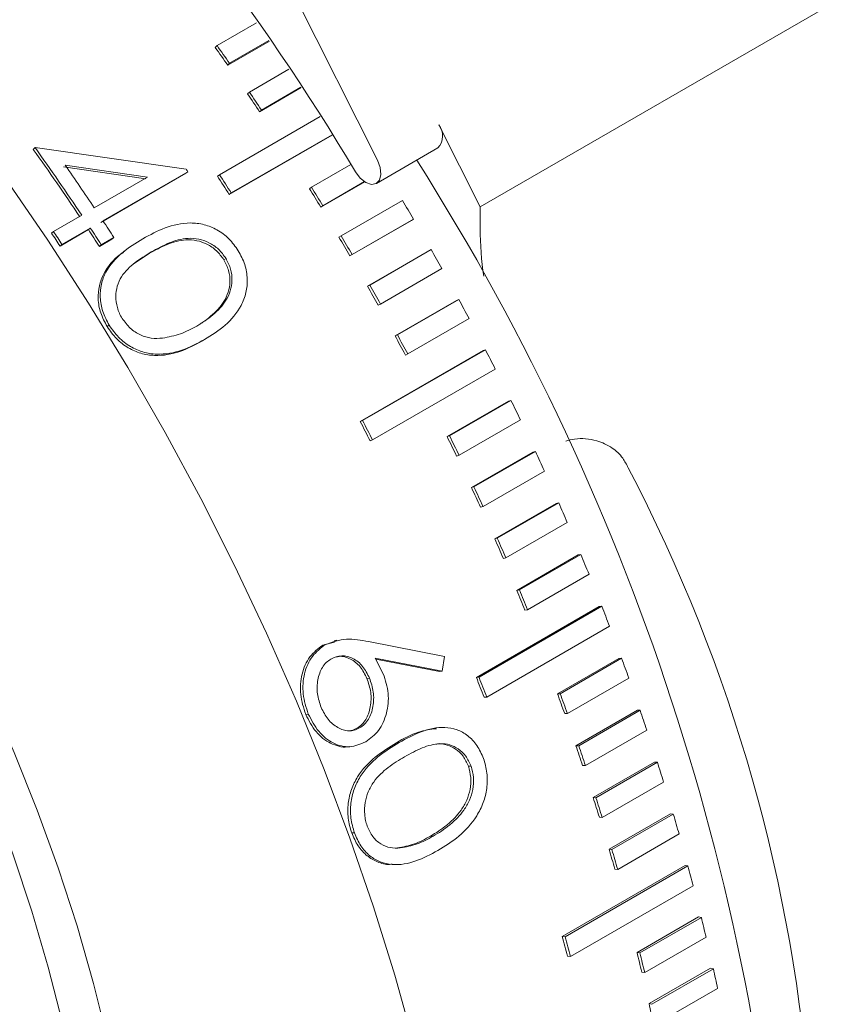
# Model space of a CAD drawing. Header units: inches. Extents: x 0.03 to 5.47, y 0.02 to 4.23.
# Tile 28 of 32: x 5.0809 to 5.1748, y 3.8606 to 3.974. Entities that reach past the tile are written whole.
import ezdxf

# ---------------------------------------------------------------- set-up
doc = ezdxf.new("R2010")
doc.units = ezdxf.units.IN
doc.header["$LTSCALE"] = 0.5
doc.header["$MEASUREMENT"] = 0

msp = doc.modelspace()

# ---------------------------------------------------------------- linework, layer by layer
at = {"color": 7, "linetype": 'Continuous', "lineweight": 18}
for p, q in [((5.1221011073, 3.9578539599), (5.0906680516, 4.0201963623)), ((5.1339318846, 3.9524958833), (5.2099458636, 3.9963778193)), ((5.1036223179, 3.9710488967), (5.1081712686, 3.9736749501)), ((5.1034162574, 3.9708360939), (5.1036223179, 3.9710488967)), ((5.1096454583, 3.9715808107), (5.1048458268, 3.9688100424)), ((5.1096025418, 3.9716422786), (5.1050556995, 3.9690174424)), ((5.1048458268, 3.9688100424), (5.1050556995, 3.9690174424)), ((5.1073450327, 3.9657014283), (5.1118888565, 3.9683245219)), ((5.1071290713, 3.9655028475), (5.1073450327, 3.9657014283)), ((5.1133153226, 3.9662087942), (5.1085214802, 3.9634413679)), ((5.113283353, 3.9662566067), (5.1087411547, 3.9636344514)), ((5.1085214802, 3.9634413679), (5.1087411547, 3.9636344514)), ((5.1038977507, 3.9561809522), (5.1155087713, 3.9628838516)), ((5.1339318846, 3.9524958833), (5.1291721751, 3.9619360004)), ((5.1168863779, 3.9607494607), (5.1050257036, 3.9539024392)), ((5.1168647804, 3.9607832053), (5.1052549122, 3.954080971)), ((5.0826642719, 3.9593066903), (5.0824586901, 3.9590932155)), ((5.0826642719, 3.9593066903), (5.1000682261, 3.9568322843)), ((5.1219849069, 3.9551818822), (5.1290559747, 3.9592639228)), ((5.0954077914, 3.9557218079), (5.0859236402, 3.9570717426)), ((5.095627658, 3.9559146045), (5.086134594, 3.9572775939)), ((5.1000467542, 3.9563397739), (5.0902560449, 3.9506877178)), ((5.1002692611, 3.9565286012), (5.0904785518, 3.950876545)), ((5.1002692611, 3.9565286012), (5.1000467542, 3.9563397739)), ((5.1144892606, 3.9547402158), (5.1190265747, 3.9573595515)), ((5.089485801, 3.9523689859), (5.095627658, 3.9559146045)), ((5.1036721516, 3.9559968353), (5.1038977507, 3.9561809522)), ((5.1206310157, 3.9553692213), (5.1155673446, 3.9524460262)), ((5.1206097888, 3.9553830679), (5.115805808, 3.9526097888)), ((5.1050257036, 3.9539024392), (5.1052549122, 3.954080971)), ((5.1142542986, 3.9545707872), (5.1144892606, 3.9547402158)), ((5.1179020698, 3.9491398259), (5.1249731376, 3.9532218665)), ((5.1155673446, 3.9524460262), (5.115805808, 3.9526097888)), ((5.1339318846, 3.9499887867), (5.1339318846, 3.9524958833)), ((5.0847717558, 3.9496476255), (5.0880353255, 3.9515316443)), ((5.1260000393, 3.9509147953), (5.1189289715, 3.9468327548)), ((5.1262474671, 3.9510635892), (5.1191763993, 3.9469815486)), ((5.1260000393, 3.9509147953), (5.1262474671, 3.9510635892)), ((5.0847717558, 3.9496476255), (5.0845518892, 3.949454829)), ((5.0888055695, 3.9498503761), (5.0855419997, 3.9479663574)), ((5.0890280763, 3.9500392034), (5.0857645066, 3.9481551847)), ((5.0890280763, 3.9500392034), (5.0888055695, 3.9498503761)), ((5.0915177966, 3.9487644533), (5.0900673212, 3.9479271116)), ((5.0917436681, 3.9489481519), (5.0902931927, 3.9481108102)), ((5.0917436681, 3.9489481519), (5.0915177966, 3.9487644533)), ((5.1176580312, 3.948985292), (5.1179020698, 3.9491398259)), ((5.0857645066, 3.9481551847), (5.0855419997, 3.9479663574)), ((5.0902931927, 3.9481108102), (5.0900673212, 3.9479271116)), ((5.0930705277, 3.9474765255), (5.0928379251, 3.9472940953)), ((5.1209502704, 3.9433291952), (5.1280213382, 3.9474112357)), ((5.1212030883, 3.9434686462), (5.1282741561, 3.9475506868)), ((5.1280213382, 3.9474112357), (5.1282741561, 3.9475506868)), ((5.0958119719, 3.9471127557), (5.0940017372, 3.9459192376)), ((5.1044151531, 3.9463719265), (5.1046531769, 3.9465364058)), ((5.1189289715, 3.9468327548), (5.1191763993, 3.9469815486)), ((5.129504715, 3.9453671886), (5.1224336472, 3.941285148)), ((5.1209502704, 3.9433291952), (5.1212030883, 3.9434686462)), ((5.1241270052, 3.9376093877), (5.131198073, 3.9416914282)), ((5.1243882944, 3.9377335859), (5.1314593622, 3.9418156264)), ((5.131198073, 3.9416914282), (5.1314593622, 3.9418156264)), ((5.1221775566, 3.9411515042), (5.1224336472, 3.941285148)), ((5.1326446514, 3.9396095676), (5.1255735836, 3.935527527)), ((5.091204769, 3.9388423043), (5.090966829, 3.9386776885)), ((5.102191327, 3.93719649), (5.1019439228, 3.937047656)), ((5.1020806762, 3.9371296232), (5.1023261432, 3.9372772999)), ((5.1241270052, 3.9376093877), (5.1243882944, 3.9377335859)), ((5.1201132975, 3.9277507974), (5.1342554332, 3.9359148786)), ((5.1203827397, 3.9278595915), (5.1345248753, 3.9360236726)), ((5.1342554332, 3.9359148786), (5.1345248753, 3.9360236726)), ((5.1253091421, 3.935409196), (5.1255735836, 3.935527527)), ((5.1356634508, 3.9337977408), (5.1215213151, 3.9256336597)), ((5.130118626, 3.9260065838), (5.1371896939, 3.9300886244)), ((5.1303958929, 3.9260998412), (5.1374669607, 3.9301818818)), ((5.1374669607, 3.9301818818), (5.1371896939, 3.9300886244)), ((5.1385574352, 3.9279387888), (5.1314863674, 3.9238567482)), ((5.1201132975, 3.9277507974), (5.1203827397, 3.9278595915)), ((5.1303958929, 3.9260998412), (5.130118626, 3.9260065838)), ((5.1212488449, 3.9255307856), (5.1215213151, 3.9256336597)), ((5.1314863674, 3.9238567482), (5.1312062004, 3.9237694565)), ((5.1329262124, 3.9201377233), (5.1399972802, 3.9242197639)), ((5.1332109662, 3.9202153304), (5.140282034, 3.924297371)), ((5.1399972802, 3.9242197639), (5.140282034, 3.924297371)), ((5.141323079, 3.9220398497), (5.1342520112, 3.9179578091)), ((5.1329262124, 3.9201377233), (5.1332109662, 3.9202153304)), ((5.1339644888, 3.9178862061), (5.1342520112, 3.9179578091)), ((5.135603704, 3.9142334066), (5.1426747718, 3.9183154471)), ((5.1358955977, 3.9142952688), (5.1429666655, 3.9183773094)), ((5.1426747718, 3.9183154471), (5.1429666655, 3.9183773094)), ((5.1439570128, 3.9161081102), (5.136885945, 3.9120260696)), ((5.135603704, 3.9142334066), (5.1358955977, 3.9142952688)), ((5.1381478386, 3.908300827), (5.1452189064, 3.9123828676)), ((5.1384465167, 3.9083468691), (5.1455175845, 3.9124289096)), ((5.1452189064, 3.9123828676), (5.1455175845, 3.9124289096)), ((5.1365914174, 3.9119702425), (5.136885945, 3.9120260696)), ((5.1464560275, 3.910150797), (5.1393849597, 3.9060687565)), ((5.1381478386, 3.908300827), (5.1384465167, 3.9083468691)), ((5.133484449, 3.8982651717), (5.1476265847, 3.9064292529)), ((5.1337895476, 3.8982953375), (5.1479316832, 3.9064594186)), ((5.1476265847, 3.9064292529), (5.1479316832, 3.9064594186)), ((5.1390837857, 3.9060287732), (5.1393849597, 3.9060687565)), ((5.1488170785, 3.9041751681), (5.1346749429, 3.896011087)), ((5.1157886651, 3.9019872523), (5.1171578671, 3.9023402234)), ((5.1160813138, 3.9020473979), (5.1157886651, 3.9019872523)), ((5.1174125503, 3.9025474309), (5.1171232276, 3.9024886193)), ((5.1210706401, 3.9023887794), (5.1298004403, 3.9006801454)), ((5.1218434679, 3.9004926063), (5.1227684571, 3.8986855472)), ((5.1295434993, 3.8989763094), (5.1218434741, 3.9004926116)), ((5.1292410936, 3.898939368), (5.1219047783, 3.9003728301)), ((5.1298004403, 3.9006801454), (5.1295434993, 3.8989763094)), ((5.1428238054, 3.8963798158), (5.1498948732, 3.9004618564)), ((5.1431349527, 3.8963940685), (5.1502060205, 3.9004761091)), ((5.1498948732, 3.9004618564), (5.1502060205, 3.9004761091)), ((5.1295434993, 3.8989763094), (5.1292410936, 3.898939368)), ((5.1208767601, 3.898145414), (5.1211756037, 3.8981910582)), ((5.133484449, 3.8982651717), (5.1337895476, 3.8982953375)), ((5.1510372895, 3.8981885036), (5.1439662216, 3.8941064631)), ((5.1428238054, 3.8963798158), (5.1431349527, 3.8963940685)), ((5.1343674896, 3.8959869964), (5.1346749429, 3.896011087)), ((5.114127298, 3.894054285), (5.1138283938, 3.8940087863)), ((5.1436528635, 3.8940982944), (5.1439662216, 3.8941064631)), ((5.1449499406, 3.8904059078), (5.1520210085, 3.8944879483)), ((5.1452667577, 3.89040423), (5.1523378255, 3.8944862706)), ((5.1520210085, 3.8944879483), (5.1523378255, 3.8944862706)), ((5.1197342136, 3.892413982), (5.1200375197, 3.8924486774)), ((5.1291761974, 3.8924899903), (5.1288744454, 3.8924671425)), ((5.1531139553, 3.8921980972), (5.1460428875, 3.8881160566)), ((5.1188276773, 3.8902737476), (5.119136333, 3.8903053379)), ((5.1449499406, 3.8904059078), (5.1452667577, 3.89040423)), ((5.1469313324, 3.8844327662), (5.1540024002, 3.8885148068)), ((5.1472534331, 3.8844151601), (5.1543245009, 3.8884972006)), ((5.1540024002, 3.8885148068), (5.1543245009, 3.8884972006)), ((5.1325614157, 3.8880451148), (5.1328744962, 3.8880540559)), ((5.1457240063, 3.8881238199), (5.1460428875, 3.8881160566)), ((5.1550445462, 3.886211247), (5.1479734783, 3.8821292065)), ((5.1469313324, 3.8844327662), (5.1472534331, 3.8844151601)), ((5.1476494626, 3.8821528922), (5.1479734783, 3.8821292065)), ((5.1487655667, 3.8784676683), (5.1558366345, 3.8825497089)), ((5.1490925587, 3.8784341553), (5.1561636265, 3.8825161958)), ((5.1558366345, 3.8825497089), (5.1561636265, 3.8825161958)), ((5.1194377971, 3.8803636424), (5.1191247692, 3.8803545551)), ((5.1281938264, 3.8799829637), (5.1285112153, 3.8799796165)), ((5.1568267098, 3.880235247), (5.149755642, 3.8761532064)), ((5.1244015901, 3.8786217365), (5.1247183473, 3.8786202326)), ((5.1487655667, 3.8784676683), (5.1490925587, 3.8784341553)), ((5.1237918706, 3.8767094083), (5.1241171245, 3.8767042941)), ((5.143379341, 3.8684358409), (5.1575214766, 3.876599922)), ((5.1437108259, 3.8683864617), (5.1578529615, 3.8765505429)), ((5.1494268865, 3.8761927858), (5.149755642, 3.8761532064)), ((5.1575214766, 3.876599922), (5.1578529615, 3.8765505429)), ((5.1584582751, 3.8742773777), (5.1443161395, 3.8661132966)), ((5.1519838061, 3.8665906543), (5.1590548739, 3.8706726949)), ((5.1523193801, 3.8665254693), (5.1593904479, 3.8706075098)), ((5.1593904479, 3.8706075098), (5.1590548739, 3.8706726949)), ((5.143379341, 3.8684358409), (5.1437108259, 3.8683864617)), ((5.1599372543, 3.8683448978), (5.1528661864, 3.8642628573)), ((5.1439830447, 3.8661687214), (5.1443161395, 3.8661132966)), ((5.1523193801, 3.8665254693), (5.1519838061, 3.8665906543)), ((5.1533638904, 3.8606932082), (5.1604349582, 3.8647752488)), ((5.1537031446, 3.8606122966), (5.1607742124, 3.8646943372)), ((5.1604349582, 3.8647752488), (5.1607742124, 3.8646943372)), ((5.1528661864, 3.8642628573), (5.1525291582, 3.8643340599)), ((5.1612618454, 3.8624450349), (5.1541907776, 3.8583629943)), ((5.1533638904, 3.8606932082), (5.1537031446, 3.8606122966))]:
    msp.add_line(p, q, dxfattribs=at)
at = {"color": 7, "linetype": 'Continuous', "lineweight": 18, "flags": 128}
for points in [[(5.0636775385, 3.9759494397), (5.069016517, 3.9694015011), (5.0742111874, 3.9626558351), (5.079250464, 3.9557268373), (5.0841235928, 3.9486292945), (5.0888201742, 3.9413783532), (5.0933301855, 3.9339894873), (5.0976440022, 3.926478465), (5.1017524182, 3.9188613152), (5.1056466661, 3.9111542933), (5.1093184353, 3.9033738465), (5.11275989, 3.8955365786), (5.1159636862, 3.8876592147), (5.1189229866, 3.8797585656), (5.1216314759, 3.8718514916), (5.1240833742, 3.8639548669), (5.126273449, 3.8560855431)], [(5.0175902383, 3.9739615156), (5.0226492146, 3.9698489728), (5.027643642, 3.9654536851), (5.0325583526, 3.9607890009), (5.0373784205, 3.9558690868), (5.0420892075, 3.9507088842), (5.046676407, 3.9453240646), (5.0511260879, 3.9397309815), (5.0554247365, 3.9339466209), (5.059559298, 3.9279885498), (5.063517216, 3.9218748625), (5.0672864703, 3.9156241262), (5.0708556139, 3.9092553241), (5.0742138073, 3.9027877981), (5.0773508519, 3.8962411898), (5.0802572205, 3.8896353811), (5.0829240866, 3.8829904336), (5.0853433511, 3.8763265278), (5.0875076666, 3.8696639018), (5.0894104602, 3.8630227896), (5.0910459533, 3.8564233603)], [(5.0895939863, 3.8335461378), (5.0890725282, 3.839616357), (5.0882683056, 3.8458063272), (5.0871839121, 3.8520960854), (5.0858228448, 3.8584653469), (5.0841894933, 3.8648935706), (5.0822891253, 3.871360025), (5.0801278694, 3.8778438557), (5.0777126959, 3.8843241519), (5.0750513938, 3.8907800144), (5.0721525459, 3.8971906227), (5.0690255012, 3.9035353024), (5.0656803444, 3.9097935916), (5.0621278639, 3.9159453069), (5.0583795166, 3.9219706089), (5.054447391, 3.9278500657), (5.0503441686, 3.9335647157), (5.0460830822, 3.9390961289), (5.0416778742, 3.9444264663), (5.0371427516, 3.9495385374), (5.0324923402, 3.9544158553), (5.027741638, 3.9590426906), (5.0229059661, 3.9634041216), (5.0180009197, 3.9674860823)], [(5.1195524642, 3.956512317), (5.1201140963, 3.9557941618), (5.1207615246, 3.9552905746), (5.1214052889, 3.9550711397), (5.1219564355, 3.9551661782), (5.1223388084, 3.9555625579), (5.1224995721, 3.9562055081), (5.1224165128, 3.9570061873), (5.1221011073, 3.9578539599)]]:
    msp.add_lwpolyline(points, dxfattribs=at)
at = {"color": 7, "linetype": 'Continuous', "lineweight": 18}
for centre, radius, start, end in [((4.8858910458, 3.8175127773), 0.2718796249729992, 30.7473927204, 57.8513551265), ((4.8447412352, 3.7868625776), 0.3177168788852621, 34.9823788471, 35.4307384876), ((4.8452236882, 3.7871396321), 0.3168718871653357, 34.9823788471, 35.4307384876), ((4.8426790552, 3.7853813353), 0.3199649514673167, 33.8139935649, 34.2594590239), ((4.8421898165, 3.785099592), 0.3208181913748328, 33.813993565, 34.2594590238), ((5.1275318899, 3.9606687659), 0.0020727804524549, 317.3313207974, 37.6885834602), ((4.8231697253, 3.7742472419), 0.3184317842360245, 33.7890444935, 35.484905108), ((4.8226838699, 3.7739677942), 0.3192809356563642, 33.7890444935, 35.484905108), ((4.892984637, 3.8096390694), 0.2766745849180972, 2.8859817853, 32.3911825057), ((4.823444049, 3.7743351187), 0.3201160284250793, 33.7902486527, 34.8540552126), ((4.8316807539, 3.7789442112), 0.3219875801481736, 33.4717378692, 33.5365443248), ((4.8336588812, 3.7800099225), 0.3223019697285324, 32.6518470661, 33.095156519), ((4.833164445, 3.7797247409), 0.3231614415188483, 32.651847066, 33.0951565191), ((4.8394085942, 3.7832553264), 0.3238659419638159, 31.4940266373, 31.9359077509), ((4.8389106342, 3.7829679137), 0.3247295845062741, 31.4940266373, 31.9359077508), ((4.8453133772, 3.7866447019), 0.3255111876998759, 30.3386406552, 30.7798141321), ((4.8215003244, 3.773035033), 0.3224544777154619, 33.0618493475, 33.4716560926), ((4.8173974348, 3.7707175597), 0.3217219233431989, 33.4716848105, 33.7909072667), ((4.8205427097, 3.7724818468), 0.3215968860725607, 33.0618493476, 33.4716560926), ((4.8200498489, 3.7721976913), 0.3224544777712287, 33.0618493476, 33.4716560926), ((5.1745571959, 3.9501486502), 0.0406256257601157, 180.2254618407, 188.0280353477), ((4.8178886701, 3.771000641), 0.3208662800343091, 33.4716848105, 33.7909072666), ((4.8387420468, 3.7828511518), 0.3246454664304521, 30.3386406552, 30.7798141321), ((4.8382423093, 3.7825626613), 0.3255111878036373, 30.3386406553, 30.779814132), ((4.8453232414, 3.7866489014), 0.3255005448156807, 29.1838093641, 29.6249924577), ((4.8387518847, 3.7828553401), 0.3246348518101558, 29.1838093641, 29.6249924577), ((4.8382521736, 3.7825668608), 0.3255005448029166, 29.1838093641, 29.6249924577), ((4.8460271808, 3.7870348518), 0.324697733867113, 28.0276557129, 28.4695657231), ((4.839453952, 3.7832402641), 0.323834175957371, 28.0276557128, 28.4695657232), ((4.838956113, 3.7829528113), 0.3246977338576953, 28.0276557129, 28.4695657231), ((4.8474351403, 3.787771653), 0.3231086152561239, 26.8682962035, 27.3116539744), ((4.849550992, 3.7888255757), 0.3207447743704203, 25.7038317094, 26.1493651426), ((4.833787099, 3.779893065), 0.3222492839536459, 26.8682962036, 27.3116539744), ((4.8332930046, 3.7796075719), 0.3231086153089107, 26.8682962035, 27.3116539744), ((4.8429683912, 3.7850262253), 0.3198917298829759, 25.7038317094, 26.1493651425), ((4.8424799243, 3.7847435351), 0.3207447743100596, 25.7038317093, 26.1493651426), ((4.85237247, 3.790160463), 0.3176234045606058, 24.5323382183, 24.9807858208), ((4.9838305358, 3.835090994), 0.1885827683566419, 340.722436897, 27.5810270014), ((4.8457823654, 3.7863575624), 0.3167786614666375, 24.5323382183, 24.9807858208), ((4.8453014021, 3.7860784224), 0.3176234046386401, 24.5323382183, 24.9807858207), ((4.8558911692, 3.7917381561), 0.3137671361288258, 23.3518574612, 23.8039719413), ((4.8492917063, 3.7879310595), 0.3129326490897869, 23.3518574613, 23.8039719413), ((4.8488201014, 3.7876561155), 0.3137671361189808, 23.3518574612, 23.8039719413), ((4.8600926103, 3.7935189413), 0.3092038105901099, 22.1603873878, 22.6169393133), ((4.8534819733, 3.7897071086), 0.3083814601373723, 22.1603873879, 22.6169393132), ((4.8530215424, 3.7894369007), 0.3092038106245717, 22.1603873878, 22.6169393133), ((4.8649563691, 3.7954620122), 0.3039662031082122, 20.955872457, 21.4176539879), ((4.8704562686, 3.7975259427), 0.2980916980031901, 19.7361937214, 20.2040224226), ((4.8512617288, 3.7875629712), 0.3031577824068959, 20.955872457, 21.4176539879), ((4.8508142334, 3.787297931), 0.3039662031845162, 20.9558724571, 21.4176539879), ((4.863818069, 3.7937034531), 0.2972989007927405, 19.7361937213, 20.2040224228), ((4.8633852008, 3.7934439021), 0.2980916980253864, 19.7361937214, 20.2040224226), ((4.8765606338, 3.7996691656), 0.2916219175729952, 18.4991586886, 18.9738814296), ((4.8699061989, 3.7958409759), 0.2908463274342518, 18.4991586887, 18.9738814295), ((4.869489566, 3.7955871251), 0.2916219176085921, 18.4991586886, 18.9738814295), ((4.8832326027, 3.8018504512), 0.2846023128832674, 17.2424909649, 17.7249878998), ((4.8765604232, 3.7980164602), 0.2838453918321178, 17.2424909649, 17.7249878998), ((4.8761615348, 3.7977684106), 0.2846023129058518, 17.2424909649, 17.7249878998), ((4.8904304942, 3.80402938), 0.2770817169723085, 15.9638196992, 16.4550083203), ((4.8837391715, 3.800189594), 0.2763447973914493, 15.9638196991, 16.4550083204), ((4.8833594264, 3.7999473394), 0.2770817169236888, 15.9638196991, 16.4550083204), ((4.8981082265, 3.8061668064), 0.2691118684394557, 14.6606688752, 15.1615081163), ((4.9062157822, 3.8082253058), 0.2607469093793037, 13.3304465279, 13.8419408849), ((4.8843254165, 3.7982392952), 0.2683961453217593, 14.6606688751, 15.1615081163), ((4.8839660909, 3.7980027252), 0.2691118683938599, 14.6606688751, 15.1615081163), ((4.8994824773, 3.8043743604), 0.2600534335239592, 13.3304465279, 13.8419408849), ((4.8991447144, 3.8041432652), 0.260746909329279, 13.3304465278, 13.8419408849), ((4.9146997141, 3.8101696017), 0.2520428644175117, 11.9704340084, 12.4936376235), ((4.9079438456, 3.8063134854), 0.2513725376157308, 11.9704340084, 12.4936376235)]:
    msp.add_arc(centre, radius, start, end, dxfattribs=at)
for points, knots in [([(5.095070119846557, 3.948798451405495), (5.09590999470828, 3.949252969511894), (5.097586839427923, 3.950160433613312), (5.1000301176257, 3.950735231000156), (5.102113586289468, 3.950500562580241), (5.103649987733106, 3.949876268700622), (5.105049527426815, 3.94886233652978), (5.105731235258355, 3.947904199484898), (5.106072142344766, 3.94742505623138)], [0, 0, 0, 0, 0.2503113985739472, 0.4997570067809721, 0.629218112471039, 0.7498654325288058, 0.8749132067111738, 1, 1, 1, 1]), ([(5.091204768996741, 3.938842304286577), (5.090926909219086, 3.939367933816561), (5.090381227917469, 3.940400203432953), (5.090102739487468, 3.942055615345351), (5.090241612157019, 3.943610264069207), (5.090966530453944, 3.945464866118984), (5.092610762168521, 3.947279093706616), (5.094245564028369, 3.948289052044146), (5.095070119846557, 3.948798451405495)], [0, 0, 0, 0, 0.1271002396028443, 0.2496087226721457, 0.3697587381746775, 0.4943922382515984, 0.74498327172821, 0.9999999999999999, 0.9999999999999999, 0.9999999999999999, 0.9999999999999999]), ([(5.104415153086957, 3.946371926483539), (5.104142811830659, 3.946743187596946), (5.10359780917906, 3.947486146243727), (5.102477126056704, 3.948216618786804), (5.101269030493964, 3.948649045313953), (5.099668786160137, 3.948738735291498), (5.097797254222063, 3.948194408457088), (5.096485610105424, 3.947479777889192), (5.095811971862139, 3.947112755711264)], [0, 0, 0, 0, 0.1247896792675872, 0.2497260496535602, 0.3684137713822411, 0.4996933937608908, 0.7430509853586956, 1, 1, 1, 1]), ([(5.104653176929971, 3.946536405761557), (5.104380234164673, 3.946908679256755), (5.103834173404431, 3.947653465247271), (5.102711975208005, 3.948386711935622), (5.101502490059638, 3.948821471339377), (5.099901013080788, 3.948913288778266), (5.09802846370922, 3.948370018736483), (5.096716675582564, 3.947655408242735), (5.096043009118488, 3.947288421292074)], [0, 0, 0, 0, 0.1250051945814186, 0.2500906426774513, 0.3688346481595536, 0.5000868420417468, 0.7432704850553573, 1, 1, 1, 1]), ([(5.090966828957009, 3.93867768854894), (5.090689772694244, 3.939202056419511), (5.090145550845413, 3.940232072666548), (5.089870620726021, 3.941877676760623), (5.090008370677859, 3.943431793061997), (5.090741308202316, 3.945272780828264), (5.091790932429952, 3.946550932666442), (5.092722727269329, 3.947169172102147), (5.092862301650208, 3.947261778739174)], [0, 0, 0, 0, 0.1608358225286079, 0.3159299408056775, 0.4664586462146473, 0.6261329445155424, 0.9439981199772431, 1, 1, 1, 1]), ([(5.096043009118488, 3.947288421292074), (5.095405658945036, 3.946900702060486), (5.094132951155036, 3.946126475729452), (5.092751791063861, 3.94480572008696), (5.092094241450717, 3.943386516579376), (5.091912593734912, 3.942158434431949), (5.092059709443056, 3.941084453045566), (5.09235107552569, 3.940229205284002), (5.092574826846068, 3.939828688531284), (5.092686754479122, 3.939628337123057)], [0, 0, 0, 0, 0.2502827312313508, 0.4997830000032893, 0.6296562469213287, 0.749596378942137, 0.8745963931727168, 0.9372690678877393, 0.9999999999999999, 0.9999999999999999, 0.9999999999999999, 0.9999999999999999]), ([(5.106072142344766, 3.94742505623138), (5.106346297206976, 3.946904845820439), (5.106896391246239, 3.945861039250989), (5.107168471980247, 3.944167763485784), (5.107008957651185, 3.94254250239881), (5.106254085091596, 3.940625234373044), (5.104637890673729, 3.938718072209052), (5.103007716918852, 3.937704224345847), (5.102191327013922, 3.937196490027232)], [0, 0, 0, 0, 0.1246770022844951, 0.2501654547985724, 0.3715577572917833, 0.5002851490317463, 0.7497431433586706, 1, 1, 1, 1]), ([(5.101283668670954, 3.93875027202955), (5.101604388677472, 3.93894219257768), (5.102245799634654, 3.939326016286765), (5.103158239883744, 3.94001587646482), (5.103979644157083, 3.94079263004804), (5.104680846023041, 3.941717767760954), (5.105195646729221, 3.942760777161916), (5.105399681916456, 3.943997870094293), (5.105269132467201, 3.945310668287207), (5.104856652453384, 3.946131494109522), (5.104653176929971, 3.946536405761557)], [0, 0, 0, 0, 0.1251268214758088, 0.2502423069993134, 0.3821593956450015, 0.5003660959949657, 0.6301191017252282, 0.7500678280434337, 0.876708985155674, 1, 1, 1, 1]), ([(5.101613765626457, 3.938955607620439), (5.101739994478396, 3.939032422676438), (5.102185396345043, 3.939303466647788), (5.102911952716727, 3.939864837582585), (5.103735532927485, 3.940638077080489), (5.104436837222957, 3.941562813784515), (5.104952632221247, 3.942603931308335), (5.105158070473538, 3.943838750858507), (5.105029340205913, 3.945148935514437), (5.104618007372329, 3.945967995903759), (5.104415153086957, 3.946371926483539)], [0, 0, 0, 0, 0.0535798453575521, 0.1890579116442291, 0.3318897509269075, 0.4598536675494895, 0.6002668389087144, 0.7299852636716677, 0.86683862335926, 1, 1, 1, 1]), ([(5.092686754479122, 3.939628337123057), (5.092983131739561, 3.939228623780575), (5.093570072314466, 3.938437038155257), (5.094779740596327, 3.937668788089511), (5.09607300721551, 3.937273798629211), (5.096910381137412, 3.937324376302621), (5.097340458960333, 3.937350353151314)], [0, 0, 0, 0, 0.2517879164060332, 0.4986365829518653, 0.7424982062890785, 1, 1, 1, 1]), ([(5.101943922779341, 3.937047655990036), (5.101096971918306, 3.936594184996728), (5.099406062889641, 3.935688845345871), (5.096935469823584, 3.935233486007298), (5.094875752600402, 3.935531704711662), (5.093363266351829, 3.936191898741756), (5.091987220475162, 3.937231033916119), (5.091306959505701, 3.938195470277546), (5.090966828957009, 3.93867768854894)], [0, 0, 0, 0, 0.250508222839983, 0.5001312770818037, 0.6301422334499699, 0.7501491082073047, 0.8750745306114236, 1, 1, 1, 1]), ([(5.102191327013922, 3.937196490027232), (5.101344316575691, 3.936743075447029), (5.099653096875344, 3.935837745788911), (5.097181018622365, 3.935384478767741), (5.095119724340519, 3.935685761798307), (5.093605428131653, 3.936349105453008), (5.0922273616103, 3.937391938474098), (5.091545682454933, 3.938358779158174), (5.091204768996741, 3.938842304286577)], [0, 0, 0, 0, 0.2502740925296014, 0.4997204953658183, 0.629691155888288, 0.7497878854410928, 0.8748668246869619, 0.9999999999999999, 0.9999999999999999, 0.9999999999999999, 0.9999999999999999]), ([(5.097340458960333, 3.937350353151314), (5.098041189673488, 3.937483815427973), (5.099443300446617, 3.93775086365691), (5.100670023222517, 3.938417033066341), (5.101283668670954, 3.93875027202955)], [0, 0, 0, 0, 0.4997684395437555, 1, 1, 1, 1]), ([(5.143769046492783, 3.925499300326), (5.144110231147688, 3.925584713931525), (5.145262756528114, 3.925873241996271), (5.147135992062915, 3.925703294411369), (5.149045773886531, 3.924860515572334), (5.150305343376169, 3.92370508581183), (5.150781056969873, 3.922791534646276), (5.150982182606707, 3.92240529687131)], [0, 0, 0, 0, 0.1329209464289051, 0.449008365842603, 0.6811082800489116, 0.8651766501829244, 1, 1, 1, 1]), ([(5.113828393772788, 3.894008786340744), (5.113583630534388, 3.89476740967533), (5.113214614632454, 3.89591114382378), (5.11320484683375, 3.897508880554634), (5.113438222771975, 3.899040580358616), (5.114208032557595, 3.900774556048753), (5.115263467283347, 3.901584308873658), (5.115788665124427, 3.90198725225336)], [0, 0, 0, 0, 0.2495764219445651, 0.3762724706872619, 0.500592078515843, 0.7514882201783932, 0.9999999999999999, 0.9999999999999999, 0.9999999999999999, 0.9999999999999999]), ([(5.114127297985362, 3.894054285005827), (5.113881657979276, 3.894814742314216), (5.113511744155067, 3.895959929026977), (5.113500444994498, 3.897561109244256), (5.113731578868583, 3.899095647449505), (5.114500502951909, 3.900833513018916), (5.115556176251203, 3.901644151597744), (5.116081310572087, 3.902047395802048)], [0, 0, 0, 0, 0.2498886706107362, 0.3763119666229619, 0.50103119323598, 0.7517928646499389, 1, 1, 1, 1]), ([(5.116081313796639, 3.902047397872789), (5.116885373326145, 3.902331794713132), (5.118498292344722, 3.902902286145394), (5.120211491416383, 3.902560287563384), (5.121070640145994, 3.902388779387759)], [0, 0, 0, 0, 0.4985120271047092, 1, 1, 1, 1]), ([(5.121175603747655, 3.898191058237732), (5.120940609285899, 3.898668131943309), (5.120590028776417, 3.899379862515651), (5.119879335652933, 3.900083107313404), (5.119275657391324, 3.900465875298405), (5.118631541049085, 3.900704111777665), (5.117750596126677, 3.900815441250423), (5.117144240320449, 3.900559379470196), (5.116739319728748, 3.900388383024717)], [0, 0, 0, 0, 0.2500911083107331, 0.3731027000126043, 0.5007236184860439, 0.6273263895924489, 0.7511309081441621, 1, 1, 1, 1]), ([(5.120876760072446, 3.898145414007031), (5.120642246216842, 3.898621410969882), (5.120292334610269, 3.899331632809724), (5.119582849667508, 3.900031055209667), (5.118979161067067, 3.900416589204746), (5.118338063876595, 3.900637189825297), (5.117799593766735, 3.900751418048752), (5.117512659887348, 3.900650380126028), (5.117429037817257, 3.900620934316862)], [0, 0, 0, 0, 0.3115443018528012, 0.4648465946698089, 0.6239735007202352, 0.7819134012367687, 0.9364423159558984, 1, 1, 1, 1]), ([(5.116739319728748, 3.900388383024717), (5.11655221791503, 3.900262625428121), (5.116178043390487, 3.900011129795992), (5.115739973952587, 3.899447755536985), (5.1154122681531, 3.898769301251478), (5.115156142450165, 3.897757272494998), (5.115091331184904, 3.896357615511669), (5.115439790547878, 3.895322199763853), (5.115614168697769, 3.894804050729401)], [0, 0, 0, 0, 0.1250572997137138, 0.2500951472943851, 0.3707912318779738, 0.5004928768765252, 0.750033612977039, 0.9999999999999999, 0.9999999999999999, 0.9999999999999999, 0.9999999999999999]), ([(5.122768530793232, 3.898685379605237), (5.123008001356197, 3.897941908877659), (5.123486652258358, 3.89645586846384), (5.123259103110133, 3.894466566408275), (5.122781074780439, 3.893070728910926), (5.122075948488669, 3.891816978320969), (5.121289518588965, 3.891240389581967), (5.120762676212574, 3.890854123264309)], [0, 0, 0, 0, 0.2500520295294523, 0.4998010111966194, 0.6276278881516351, 0.7505417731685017, 1, 1, 1, 1]), ([(5.119734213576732, 3.892413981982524), (5.119934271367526, 3.892550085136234), (5.120316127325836, 3.892809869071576), (5.120766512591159, 3.893395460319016), (5.121088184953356, 3.894093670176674), (5.121350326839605, 3.895135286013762), (5.121414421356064, 3.896565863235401), (5.121056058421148, 3.897618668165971), (5.120876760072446, 3.898145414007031)], [0, 0, 0, 0, 0.1311224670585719, 0.2502771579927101, 0.3720579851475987, 0.5007467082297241, 0.75021052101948, 1, 1, 1, 1]), ([(5.120037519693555, 3.89244867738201), (5.120237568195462, 3.892584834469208), (5.120619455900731, 3.892844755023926), (5.12106958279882, 3.893431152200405), (5.121390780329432, 3.894130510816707), (5.121652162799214, 3.895174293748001), (5.121714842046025, 3.896607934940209), (5.121355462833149, 3.89766301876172), (5.121175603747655, 3.898191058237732)], [0, 0, 0, 0, 0.1309353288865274, 0.249952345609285, 0.3716523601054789, 0.5003242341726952, 0.7499264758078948, 1, 1, 1, 1]), ([(5.118817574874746, 3.890321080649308), (5.118749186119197, 3.890297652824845), (5.118373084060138, 3.890168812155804), (5.117635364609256, 3.890324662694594), (5.116385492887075, 3.890745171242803), (5.114926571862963, 3.89190320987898), (5.11419439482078, 3.893307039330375), (5.113828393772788, 3.894008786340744)], [0, 0, 0, 0, 0.0358267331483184, 0.1970281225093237, 0.3581104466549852, 0.6791319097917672, 1, 1, 1, 1]), ([(5.120762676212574, 3.890854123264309), (5.120157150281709, 3.890593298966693), (5.119247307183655, 3.890201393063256), (5.117942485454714, 3.89033420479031), (5.116686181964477, 3.890794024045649), (5.115228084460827, 3.891939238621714), (5.114494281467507, 3.893349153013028), (5.11412735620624, 3.894054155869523)], [0, 0, 0, 0, 0.249373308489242, 0.3747000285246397, 0.5000510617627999, 0.7500093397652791, 1, 1, 1, 1]), ([(5.115614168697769, 3.894804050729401), (5.1158540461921, 3.894324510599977), (5.116333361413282, 3.893366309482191), (5.117307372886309, 3.892578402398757), (5.118140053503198, 3.892204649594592), (5.118788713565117, 3.892091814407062), (5.119435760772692, 3.892156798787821), (5.119833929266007, 3.892349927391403), (5.120037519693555, 3.89244867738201)], [0, 0, 0, 0, 0.2499917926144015, 0.4995252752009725, 0.627932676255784, 0.7499189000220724, 0.8721292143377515, 1, 1, 1, 1]), ([(5.118708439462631, 3.892110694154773), (5.118845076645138, 3.892118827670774), (5.11920342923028, 3.89214015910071), (5.119531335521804, 3.892309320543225), (5.119734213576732, 3.892413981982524)], [0, 0, 0, 0, 0.3812925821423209, 1, 1, 1, 1]), ([(5.124280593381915, 3.890742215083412), (5.125113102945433, 3.891223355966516), (5.126577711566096, 3.892069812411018), (5.128191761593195, 3.892273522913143), (5.128888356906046, 3.892361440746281)], [0, 0, 0, 0, 0.5684177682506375, 1, 1, 1, 1]), ([(5.124587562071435, 3.890767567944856), (5.125422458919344, 3.891220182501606), (5.127089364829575, 3.892123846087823), (5.129395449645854, 3.892646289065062), (5.131241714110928, 3.892324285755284), (5.132527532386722, 3.891610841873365), (5.133623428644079, 3.890492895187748), (5.134077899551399, 3.889461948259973), (5.134305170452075, 3.888946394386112)], [0, 0, 0, 0, 0.2503113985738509, 0.4997570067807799, 0.629218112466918, 0.749865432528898, 0.8749132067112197, 1, 1, 1, 1]), ([(5.119124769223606, 3.880354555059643), (5.118962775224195, 3.880915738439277), (5.118644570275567, 3.88201807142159), (5.118670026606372, 3.883767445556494), (5.119053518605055, 3.885405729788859), (5.120014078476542, 3.887347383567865), (5.121805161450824, 3.889216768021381), (5.123450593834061, 3.890230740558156), (5.124280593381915, 3.890742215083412)], [0, 0, 0, 0, 0.1268880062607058, 0.2492462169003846, 0.3680026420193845, 0.4939742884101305, 0.7447472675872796, 1, 1, 1, 1]), ([(5.11943779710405, 3.880363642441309), (5.119275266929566, 3.880926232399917), (5.118956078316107, 3.882031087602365), (5.118980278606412, 3.883790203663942), (5.119363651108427, 3.885431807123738), (5.120325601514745, 3.887373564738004), (5.122111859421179, 3.889241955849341), (5.123757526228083, 3.890256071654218), (5.124587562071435, 3.890767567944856)], [0, 0, 0, 0, 0.1271002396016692, 0.2496087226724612, 0.3697587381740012, 0.4943922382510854, 0.7449832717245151, 0.9999999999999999, 0.9999999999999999, 0.9999999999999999, 0.9999999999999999]), ([(5.132874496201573, 3.88805405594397), (5.132690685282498, 3.888454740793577), (5.132322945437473, 3.889256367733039), (5.131431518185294, 3.890067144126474), (5.130410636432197, 3.890567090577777), (5.128977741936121, 3.890718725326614), (5.127194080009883, 3.890207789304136), (5.125889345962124, 3.889495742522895), (5.125219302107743, 3.88913007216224)], [0, 0, 0, 0, 0.1250051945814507, 0.250090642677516, 0.3688346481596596, 0.5000868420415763, 0.7432704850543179, 1, 1, 1, 1]), ([(5.132561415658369, 3.888045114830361), (5.132378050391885, 3.888444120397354), (5.132011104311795, 3.889242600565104), (5.131119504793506, 3.890059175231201), (5.130103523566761, 3.890523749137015), (5.12931512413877, 3.890698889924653), (5.128898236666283, 3.89059117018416), (5.128848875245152, 3.890578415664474)], [0, 0, 0, 0, 0.2412209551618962, 0.4827254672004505, 0.7121512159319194, 0.9659173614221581, 1, 1, 1, 1]), ([(5.125219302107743, 3.88913007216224), (5.124578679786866, 3.888741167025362), (5.123299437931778, 3.88796457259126), (5.121831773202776, 3.886612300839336), (5.121001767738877, 3.885131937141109), (5.120633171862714, 3.883839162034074), (5.120586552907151, 3.882700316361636), (5.120706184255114, 3.881789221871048), (5.120840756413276, 3.88136046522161), (5.120908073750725, 3.88114598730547)], [0, 0, 0, 0, 0.2502827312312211, 0.4997830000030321, 0.6296562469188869, 0.7495963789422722, 0.874596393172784, 0.9372690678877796, 1, 1, 1, 1]), ([(5.134305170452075, 3.888946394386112), (5.134464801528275, 3.888390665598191), (5.13478510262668, 3.887275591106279), (5.134742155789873, 3.885491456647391), (5.134320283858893, 3.883793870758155), (5.133310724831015, 3.881809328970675), (5.131526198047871, 3.8798598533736), (5.129883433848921, 3.87884288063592), (5.129060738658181, 3.878333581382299)], [0, 0, 0, 0, 0.1246770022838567, 0.2501654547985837, 0.3715577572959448, 0.5002851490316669, 0.7497431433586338, 1, 1, 1, 1]), ([(5.128193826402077, 3.879982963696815), (5.128515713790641, 3.880175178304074), (5.129159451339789, 3.880559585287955), (5.13009999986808, 3.881256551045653), (5.130973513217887, 3.882046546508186), (5.131764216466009, 3.882994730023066), (5.132407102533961, 3.884071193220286), (5.132802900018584, 3.885360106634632), (5.132909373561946, 3.886739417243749), (5.132676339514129, 3.887613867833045), (5.132561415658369, 3.888045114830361)], [0, 0, 0, 0, 0.1252352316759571, 0.2504559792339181, 0.3824737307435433, 0.5007492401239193, 0.630531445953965, 0.7504286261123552, 0.876920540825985, 1, 1, 1, 1]), ([(5.128511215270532, 3.87997961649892), (5.128833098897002, 3.880171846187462), (5.129476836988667, 3.880556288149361), (5.130417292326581, 3.881253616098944), (5.131290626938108, 3.882044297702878), (5.13208101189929, 3.882993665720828), (5.132723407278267, 3.884071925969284), (5.133118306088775, 3.885363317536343), (5.133223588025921, 3.886745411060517), (5.132989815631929, 3.887621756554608), (5.132874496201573, 3.88805405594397)], [0, 0, 0, 0, 0.1251268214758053, 0.2502423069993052, 0.3821593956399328, 0.500366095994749, 0.6301191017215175, 0.750067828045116, 0.8767089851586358, 0.9999999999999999, 0.9999999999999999, 0.9999999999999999, 0.9999999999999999]), ([(5.123788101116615, 3.876768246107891), (5.123688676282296, 3.876750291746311), (5.123122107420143, 3.876647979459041), (5.12211409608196, 3.876972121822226), (5.120865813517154, 3.877663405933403), (5.119801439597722, 3.878803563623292), (5.119350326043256, 3.879837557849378), (5.119124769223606, 3.880354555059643)], [0, 0, 0, 0, 0.0524528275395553, 0.298900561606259, 0.526384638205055, 0.7631922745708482, 1, 1, 1, 1]), ([(5.129060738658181, 3.878333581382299), (5.128219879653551, 3.877881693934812), (5.126540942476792, 3.876979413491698), (5.124237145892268, 3.876568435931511), (5.122432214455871, 3.876937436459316), (5.1211810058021, 3.877673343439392), (5.120115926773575, 3.878806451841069), (5.119663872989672, 3.87984450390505), (5.11943779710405, 3.880363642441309)], [0, 0, 0, 0, 0.250274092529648, 0.4997204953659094, 0.6296911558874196, 0.749787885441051, 0.8748668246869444, 1, 1, 1, 1]), ([(5.120908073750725, 3.88114598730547), (5.121108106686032, 3.880716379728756), (5.121504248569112, 3.879865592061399), (5.122464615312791, 3.879024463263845), (5.123563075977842, 3.87857441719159), (5.124326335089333, 3.878604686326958), (5.124718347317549, 3.878620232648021)], [0, 0, 0, 0, 0.2517879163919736, 0.4986365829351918, 0.7424982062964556, 1, 1, 1, 1]), ([(5.124401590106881, 3.878621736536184), (5.125055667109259, 3.878743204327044), (5.126364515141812, 3.878986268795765), (5.127583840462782, 3.879650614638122), (5.128193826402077, 3.879982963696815)], [0, 0, 0, 0, 0.4997348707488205, 1, 1, 1, 1]), ([(5.124718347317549, 3.878620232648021), (5.125372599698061, 3.878741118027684), (5.126681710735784, 3.878983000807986), (5.127901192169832, 3.87964730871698), (5.128511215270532, 3.87997961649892)], [0, 0, 0, 0, 0.4997684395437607, 1, 1, 1, 1])]:
    msp.add_open_spline(points, degree=3, knots=knots, dxfattribs=at)

doc.saveas('drawing.dxf')
